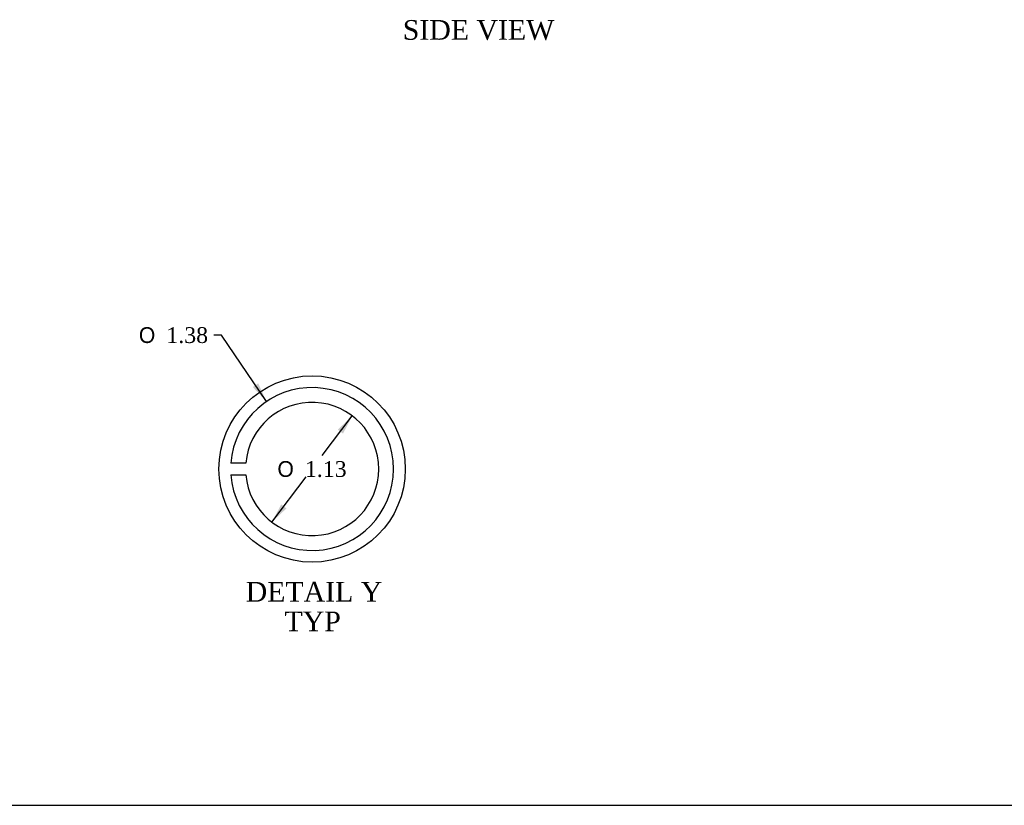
# Model space of a CAD drawing. Header units: inches. Extents: x 0.2 to 89.8, y -0.5 to 59.8.
# Tile 5 of 10: x 39.9 to 64.9, y 0.2 to 20.1. Entities that reach past the tile are written whole.
import ezdxf
from ezdxf.enums import TextEntityAlignment as Align
from ezdxf.lldxf.tags import DXFTag

# ---------------------------------------------------------------- set-up
doc = ezdxf.new("R2010")
doc.units = ezdxf.units.IN
doc.header["$MEASUREMENT"] = 0
doc.layers.add('COM55648-8', color=7, linetype='Continuous')
doc.layers.add('Default', color=7, linetype='Continuous')
doc.styles.add('SEACAD_Solid_Edge_ANSI1_Symbols', font='txt')
doc.styles.add('SEACAD_Times_New_Roman', font='times.ttf')
tags = doc.linetypes.add('CENTER2', pattern=[1.125, 0.75, -0.125, 0.125, -0.125]).pattern_tags.tags
tags[10:11] = [DXFTag(74, 4), DXFTag(75, 0), DXFTag(340, '0'), DXFTag(46, 0.0), DXFTag(50, 0.0), DXFTag(44, 0.0), DXFTag(45, 0.0)]
tags[8:9] = [DXFTag(74, 4), DXFTag(75, 0), DXFTag(340, '0'), DXFTag(46, 0.0), DXFTag(50, 0.0), DXFTag(44, 0.0), DXFTag(45, 0.0)]
tags[6:7] = [DXFTag(74, 4), DXFTag(75, 0), DXFTag(340, '0'), DXFTag(46, 0.0), DXFTag(50, 0.0), DXFTag(44, 0.0), DXFTag(45, 0.0)]
tags[4:5] = [DXFTag(74, 4), DXFTag(75, 0), DXFTag(340, '0'), DXFTag(46, 0.0), DXFTag(50, 0.0), DXFTag(44, 0.0), DXFTag(45, 0.0)]
doc.dimstyles.new('HAMMOND_(STH_-_66x44)', dxfattribs={"dimtxt": 0.4, "dimasz": 0.5, "dimexe": 0.2, "dimexo": 0.2, "dimgap": 0.1, "dimtad": 0, "dimtih": 1, "dimtoh": 1, "dimzin": 0, "dimdsep": 46, "dimtxsty": 'SEACAD_Times_New_Roman', "dimblk1": '_SE_FILLED', "dimblk2": '_SE_FILLED', "dimsah": 1, "dimcen": 0.2, "dimadec": 0, "dimazin": 0, "dimtfac": 0.8, "dimtofl": 0, "dimtmove": 0, "dimatfit": 3, "dimfxl": 1, "dimtolj": 1, "dimtzin": 0, "dimarcsym": 0})

# ---------------------------------------------------------------- blocks, each defined once
blk = doc.blocks.new('SE13')
at = {"layer": 'COM55648-8', "color": 7, "linetype": 'Continuous'}
for p, q in [((45.6584595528, 8.830192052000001), (45.2822414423, 8.830192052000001)), ((45.2822414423, 8.530192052), (45.6584595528, 8.530192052))]:
    blk.add_line(p, q, dxfattribs=at)
for radius, start, end in [(2.062500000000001, 184.1706479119, 175.8293520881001), (1.6875, 185.0996889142, 174.9003110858)]:
    blk.add_arc((47.3392796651, 8.680192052), radius, start, end, dxfattribs=at)
blk = doc.blocks.new('DMBLK4227')
at = {"layer": 'Default', "linetype": 'Continuous'}
for points in [[(47.98928557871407, 9.677484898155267), (48.12219992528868, 9.57692867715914), (48.35741141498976, 10.02594982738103)], [(46.55635940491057, 7.783455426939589), (46.32114791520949, 7.334434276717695), (46.68927375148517, 7.68289920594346)]]:
    blk.add_hatch(color=7, dxfattribs=at).paths.add_polyline_path(points)
at = {"layer": 'Default', "color": 7, "linetype": 'Continuous'}
for p, q in [((47.5965063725, 9.020192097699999), (48.357411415, 10.0259498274)), ((46.32114791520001, 7.3344342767), (47.1879699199, 8.480192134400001))]:
    blk.add_line(p, q, dxfattribs=at)
for s, style, p in [('O', 'SEACAD_Solid_Edge_ANSI1_Symbols', (46.4604038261, 8.8801920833)), ('1.13', 'SEACAD_Times_New_Roman', (47.156544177, 8.8801920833))]:
    blk.add_text(s, height=0.4, dxfattribs=dict(at, style=style)).set_placement(p, align=Align.TOP_LEFT)
blk = doc.blocks.new('_SE_FILLED')
at = {"color": 0}
blk.add_line((0, 0), (-1, 0), dxfattribs=at)
blk.add_solid([(0, 0), (-1, -0.1665), (-1, 0.1665), (0, 0)], dxfattribs=at)
blk = doc.blocks.new('DMBLK4228')
at = {"layer": 'Default', "linetype": 'Continuous'}
blk.add_hatch(color=7, dxfattribs=at).paths.add_polyline_path([(45.83584268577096, 10.75697512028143), (46.18477678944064, 10.38929396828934), (45.97395192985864, 10.85026828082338)])
at = {"layer": 'Default', "color": 7, "linetype": 'Continuous'}
for p, q in [((45.04782095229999, 12.0724196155), (44.8478209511, 12.0724196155)), ((46.1847767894, 10.3892939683), (45.0478208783, 12.0724197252))]:
    blk.add_line(p, q, dxfattribs=at)
for s, style, p in [('O', 'SEACAD_Solid_Edge_ANSI1_Symbols', (42.9500692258, 12.2724196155)), ('1.38', 'SEACAD_Times_New_Roman', (43.6462095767, 12.2724196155))]:
    blk.add_text(s, height=0.4, dxfattribs=dict(at, style=style)).set_placement(p, align=Align.TOP_LEFT)
blk = doc.blocks.new('BORDER')
at = {"layer": 'Default', "color": 7, "linetype": 'Continuous'}
blk.add_line((-41.86, 0), (0, 0), dxfattribs=at)

msp = doc.modelspace()

# ---------------------------------------------------------------- linework, layer by layer
at = {"color": 7, "linetype": 'CENTER2'}
msp.add_circle((47.3392796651, 8.680192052), 2.359950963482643, dxfattribs=at)

# ---------------------------------------------------------------- block references
at = {"layer": 'Default', "color": 7, "xscale": 2.14, "yscale": 2.14, "zscale": 2.14}
msp.add_blockref('BORDER', (89.8180341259, 0.1611890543), dxfattribs=at)
at = {"layer": 'Default'}
msp.add_blockref('SE13', (0, 0), dxfattribs=at)

# ---------------------------------------------------------------- texts
at = {"layer": 'Default', "color": 7, "linetype": 'Continuous', "style": 'SEACAD_Times_New_Roman'}
for s, p in [('SIDE VIEW', (49.636426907, 20.053094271)), ('DETAIL Y', (45.6568152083, 5.8202410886)), ('TYP', (46.6402275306, 5.0702410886))]:
    msp.add_text(s, height=0.5, dxfattribs=at).set_placement(p, align=Align.TOP_LEFT)

# ---------------------------------------------------------------- dimensions: what is measured, and where the dimension line sits
at = {"layer": 'Default', "color": 7, "linetype": 'Continuous'}
for p1, p2, override, picture, middle in [((48.4937825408, 6.971090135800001), (46.1847767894, 10.3892939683), {"dimlfac": 0.3333333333}, 'DMBLK4228', (44.8478209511, 12.0724196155)), ((46.32114791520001, 7.3344342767), (48.357411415, 10.0259498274), {"dimlfac": 0.3333333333, "dimtofl": 1, "dimtmove": 1}, 'DMBLK4227', (47.3392796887, 8.6801920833))]:
    dim = msp.add_diameter_dim_2p(p1=p1, p2=p2, text='\\A1;<>', dimstyle='HAMMOND_(STH_-_66x44)', override=override, dxfattribs=at)
    dim.commit()
    dim.dimension.update_dxf_attribs({"geometry": picture, "text_midpoint": middle, "dimtype": 163})

doc.saveas('drawing.dxf')
